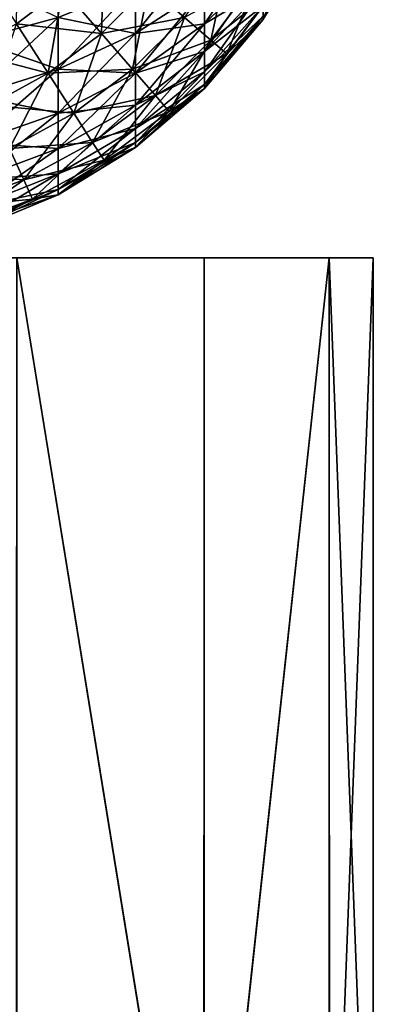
# Model space of a CAD drawing. Header units: millimetres. Extents: x -41 to 11, y -3 to 963.
# Tile 74 of 256: x 7.388 to 8, y -1.294 to 0.413. Entities that reach past the tile are written whole.
import ezdxf

# ---------------------------------------------------------------- set-up
doc = ezdxf.new("R2010")
doc.units = ezdxf.units.MM
doc.header["$LTSCALE"] = 65.185185
for name, color, linetype in [('3497', 7, 'CONTINUOUS'), ('3506', 7, 'CONTINUOUS'), ('3507', 7, 'CONTINUOUS'), ('3528', 7, 'CONTINUOUS'), ('3529', 7, 'CONTINUOUS'), ('3534', 7, 'CONTINUOUS'), ('3558', 7, 'CONTINUOUS'), ('3559', 7, 'CONTINUOUS'), ('3562', 7, 'CONTINUOUS'), ('3572', 7, 'CONTINUOUS')]:
    doc.layers.add(name, color=color, linetype=linetype)

msp = doc.modelspace()

# ---------------------------------------------------------------- linework, layer by layer
at = {"layer": '3497', "linetype": 'Continuous'}
for points in [[(7.7076, 0.4659, -7.4628), (7.8095, 0.5061, -7.3174), (7.7076, 0.4055, -7.3821), (7.7076, 0.4659, -7.4628)], [(7.8095, 0.5061, -7.3174), (7.8095, 0.4659, -7.2439), (7.7076, 0.4055, -7.3821), (7.8095, 0.5061, -7.3174)], [(7.3092, 0.4858, -7.8), (7.4543, 0.4166, -7.6733), (7.3092, 0.3772, -7.7187), (7.3092, 0.4858, -7.8)], [(7.5882, 0.4704, -7.6112), (7.5882, 0.3888, -7.5296), (7.4543, 0.4166, -7.6733), (7.5882, 0.4704, -7.6112)], [(7.5882, 0.4704, -7.6112), (7.7076, 0.4659, -7.4628), (7.5882, 0.3888, -7.5296), (7.5882, 0.4704, -7.6112)], [(7.7076, 0.4659, -7.4628), (7.7076, 0.4055, -7.3821), (7.5882, 0.3888, -7.5296), (7.7076, 0.4659, -7.4628)], [(7.7076, 0.4055, -7.3821), (7.8095, 0.4659, -7.2439), (7.7076, 0.3572, -7.2936), (7.7076, 0.4055, -7.3821)], [(7.8095, 0.4659, -7.2439), (7.8095, 0.4366, -7.1654), (7.7076, 0.3572, -7.2936), (7.8095, 0.4659, -7.2439)], [(7.7076, 0.3572, -7.2936), (7.8095, 0.4366, -7.1654), (7.7076, 0.322, -7.1991), (7.7076, 0.3572, -7.2936)], [(7.8095, 0.4366, -7.1654), (7.8095, 0.4188, -7.0836), (7.7076, 0.322, -7.1991), (7.8095, 0.4366, -7.1654)], [(7.4543, 0.4166, -7.6733), (7.4543, 0.3267, -7.5834), (7.3092, 0.3772, -7.7187), (7.4543, 0.4166, -7.6733)], [(7.4543, 0.4166, -7.6733), (7.5882, 0.3888, -7.5296), (7.4543, 0.3267, -7.5834), (7.4543, 0.4166, -7.6733)], [(7.7076, 0.322, -7.1991), (7.8095, 0.4188, -7.0836), (7.7076, 0.3005, -7.1006), (7.7076, 0.322, -7.1991)], [(7.8095, 0.4188, -7.0836), (7.8095, 0.4129, -7), (7.7076, 0.3005, -7.1006), (7.8095, 0.4188, -7.0836)], [(7.7076, 0.3005, -7.1006), (7.8095, 0.4129, -7), (7.7076, 0.2933, -7), (7.7076, 0.3005, -7.1006)], [(7.5882, 0.3888, -7.5296), (7.7076, 0.4055, -7.3821), (7.5882, 0.3196, -7.4372), (7.5882, 0.3888, -7.5296)], [(7.7076, 0.4055, -7.3821), (7.7076, 0.3572, -7.2936), (7.5882, 0.3196, -7.4372), (7.7076, 0.4055, -7.3821)], [(7.3092, 0.3772, -7.7187), (7.4543, 0.3267, -7.5834), (7.3092, 0.2813, -7.6228), (7.3092, 0.3772, -7.7187)], [(7.5882, 0.3888, -7.5296), (7.5882, 0.3196, -7.4372), (7.4543, 0.3267, -7.5834), (7.5882, 0.3888, -7.5296)], [(7.5882, 0.3196, -7.4372), (7.7076, 0.3572, -7.2936), (7.5882, 0.2643, -7.336), (7.5882, 0.3196, -7.4372)], [(7.7076, 0.3572, -7.2936), (7.7076, 0.322, -7.1991), (7.5882, 0.2643, -7.336), (7.7076, 0.3572, -7.2936)], [(7.4543, 0.3267, -7.5834), (7.4543, 0.2506, -7.4816), (7.3092, 0.2813, -7.6228), (7.4543, 0.3267, -7.5834)], [(7.4543, 0.3267, -7.5834), (7.5882, 0.3196, -7.4372), (7.4543, 0.2506, -7.4816), (7.4543, 0.3267, -7.5834)], [(7.5882, 0.3196, -7.4372), (7.5882, 0.2643, -7.336), (7.4543, 0.2506, -7.4816), (7.5882, 0.3196, -7.4372)], [(7.5882, 0.2643, -7.336), (7.7076, 0.322, -7.1991), (7.5882, 0.224, -7.2278), (7.5882, 0.2643, -7.336)], [(7.7076, 0.322, -7.1991), (7.7076, 0.3005, -7.1006), (7.5882, 0.224, -7.2278), (7.7076, 0.322, -7.1991)], [(7.5882, 0.224, -7.2278), (7.7076, 0.3005, -7.1006), (7.5882, 0.1995, -7.1151), (7.5882, 0.224, -7.2278)], [(7.7076, 0.3005, -7.1006), (7.7076, 0.2933, -7), (7.5882, 0.1995, -7.1151), (7.7076, 0.3005, -7.1006)], [(7.5882, 0.1995, -7.1151), (7.7076, 0.2933, -7), (7.5882, 0.1913, -7), (7.5882, 0.1995, -7.1151)], [(7.3092, 0.2813, -7.6228), (7.4543, 0.2506, -7.4816), (7.3092, 0.2, -7.5142), (7.3092, 0.2813, -7.6228)], [(7.5882, 0.2643, -7.336), (7.5882, 0.224, -7.2278), (7.4543, 0.1896, -7.3701), (7.5882, 0.2643, -7.336)], [(7.4543, 0.2506, -7.4816), (7.5882, 0.2643, -7.336), (7.4543, 0.1896, -7.3701), (7.4543, 0.2506, -7.4816)], [(7.4543, 0.2506, -7.4816), (7.4543, 0.1896, -7.3701), (7.3092, 0.2, -7.5142), (7.4543, 0.2506, -7.4816)], [(7.4543, 0.1896, -7.3701), (7.5882, 0.224, -7.2278), (7.4543, 0.1452, -7.251), (7.4543, 0.1896, -7.3701)], [(7.5882, 0.224, -7.2278), (7.5882, 0.1995, -7.1151), (7.4543, 0.1452, -7.251), (7.5882, 0.224, -7.2278)], [(7.3092, 0.2, -7.5142), (7.4543, 0.1896, -7.3701), (7.3092, 0.1349, -7.3951), (7.3092, 0.2, -7.5142)], [(7.4543, 0.1896, -7.3701), (7.4543, 0.1452, -7.251), (7.3092, 0.1349, -7.3951), (7.4543, 0.1896, -7.3701)], [(7.4543, 0.1452, -7.251), (7.5882, 0.1995, -7.1151), (7.4543, 0.1182, -7.1268), (7.4543, 0.1452, -7.251)], [(7.5882, 0.1995, -7.1151), (7.5882, 0.1913, -7), (7.4543, 0.1182, -7.1268), (7.5882, 0.1995, -7.1151)], [(7.4543, 0.1182, -7.1268), (7.5882, 0.1913, -7), (7.4543, 0.1091, -7), (7.4543, 0.1182, -7.1268)], [(7.3092, 0.1349, -7.3951), (7.4543, 0.1452, -7.251), (7.3092, 0.0875, -7.2679), (7.3092, 0.1349, -7.3951)], [(7.4543, 0.1452, -7.251), (7.4543, 0.1182, -7.1268), (7.3092, 0.0875, -7.2679), (7.4543, 0.1452, -7.251)], [(7.3092, 0.0875, -7.2679), (7.4543, 0.1182, -7.1268), (7.3092, 0.0587, -7.1353), (7.3092, 0.0875, -7.2679)], [(7.4543, 0.1182, -7.1268), (7.4543, 0.1091, -7), (7.3092, 0.0587, -7.1353), (7.4543, 0.1182, -7.1268)], [(7.3092, 0.0587, -7.1353), (7.4543, 0.1091, -7), (7.3092, 0.049, -7), (7.3092, 0.0587, -7.1353)]]:
    msp.add_3dface(points, dxfattribs=at)
at = {"layer": '3506', "linetype": 'Continuous'}
for points in [[(7.7076, 0.2933, -2.5), (7.8095, 0.4129, -7), (7.8095, 0.4129, -2.5), (7.7076, 0.2933, -2.5)], [(7.7076, 0.2933, -7), (7.8095, 0.4129, -7), (7.7076, 0.2933, -2.5), (7.7076, 0.2933, -7)], [(7.5882, 0.1913, -2.5), (7.7076, 0.2933, -7), (7.7076, 0.2933, -2.5), (7.5882, 0.1913, -2.5)], [(7.5882, 0.1913, -7), (7.7076, 0.2933, -7), (7.5882, 0.1913, -2.5), (7.5882, 0.1913, -7)], [(7.4543, 0.1091, -2.5), (7.5882, 0.1913, -7), (7.5882, 0.1913, -2.5), (7.4543, 0.1091, -2.5)], [(7.4543, 0.1091, -7), (7.5882, 0.1913, -7), (7.4543, 0.1091, -2.5), (7.4543, 0.1091, -7)], [(7.3092, 0.049, -2.5), (7.4543, 0.1091, -7), (7.4543, 0.1091, -2.5), (7.3092, 0.049, -2.5)], [(7.3092, 0.049, -7), (7.4543, 0.1091, -7), (7.3092, 0.049, -2.5), (7.3092, 0.049, -7)]]:
    msp.add_3dface(points, dxfattribs=at)
at = {"layer": '3507', "linetype": 'Continuous'}
for points in [[(7.8095, 0.5563, -2.1155), (7.7076, 0.4055, -2.1179), (7.8095, 0.5061, -2.1826), (7.8095, 0.5563, -2.1155)], [(7.7076, 0.4659, -2.0372), (7.7076, 0.4055, -2.1179), (7.8095, 0.5563, -2.1155), (7.7076, 0.4659, -2.0372)], [(7.7076, 0.5372, -1.9659), (7.5882, 0.3888, -1.9704), (7.7076, 0.4659, -2.0372), (7.7076, 0.5372, -1.9659)], [(7.5882, 0.4704, -1.8888), (7.5882, 0.3888, -1.9704), (7.7076, 0.5372, -1.9659), (7.5882, 0.4704, -1.8888)], [(7.4543, 0.5184, -1.7506), (7.3092, 0.3772, -1.7813), (7.4543, 0.4166, -1.8267), (7.4543, 0.5184, -1.7506)], [(7.3092, 0.4858, -1.7), (7.3092, 0.3772, -1.7813), (7.4543, 0.5184, -1.7506), (7.3092, 0.4858, -1.7)], [(7.7076, 0.4055, -2.1179), (7.7076, 0.3572, -2.2064), (7.8095, 0.5061, -2.1826), (7.7076, 0.4055, -2.1179)], [(7.8095, 0.5061, -2.1826), (7.7076, 0.3572, -2.2064), (7.8095, 0.4659, -2.2561), (7.8095, 0.5061, -2.1826)], [(7.5882, 0.4704, -1.8888), (7.4543, 0.3267, -1.9166), (7.5882, 0.3888, -1.9704), (7.5882, 0.4704, -1.8888)], [(7.4543, 0.4166, -1.8267), (7.4543, 0.3267, -1.9166), (7.5882, 0.4704, -1.8888), (7.4543, 0.4166, -1.8267)], [(7.5882, 0.3888, -1.9704), (7.5882, 0.3196, -2.0628), (7.7076, 0.4659, -2.0372), (7.5882, 0.3888, -1.9704)], [(7.7076, 0.4659, -2.0372), (7.5882, 0.3196, -2.0628), (7.7076, 0.4055, -2.1179), (7.7076, 0.4659, -2.0372)], [(7.7076, 0.3572, -2.2064), (7.7076, 0.322, -2.3009), (7.8095, 0.4659, -2.2561), (7.7076, 0.3572, -2.2064)], [(7.8095, 0.4659, -2.2561), (7.7076, 0.322, -2.3009), (7.8095, 0.4366, -2.3346), (7.8095, 0.4659, -2.2561)], [(7.8095, 0.4366, -2.3346), (7.7076, 0.3005, -2.3994), (7.8095, 0.4188, -2.4164), (7.8095, 0.4366, -2.3346)], [(7.7076, 0.322, -2.3009), (7.7076, 0.3005, -2.3994), (7.8095, 0.4366, -2.3346), (7.7076, 0.322, -2.3009)], [(7.4543, 0.4166, -1.8267), (7.3092, 0.2813, -1.8772), (7.4543, 0.3267, -1.9166), (7.4543, 0.4166, -1.8267)], [(7.3092, 0.3772, -1.7813), (7.3092, 0.2813, -1.8772), (7.4543, 0.4166, -1.8267), (7.3092, 0.3772, -1.7813)], [(7.7076, 0.3005, -2.3994), (7.7076, 0.2933, -2.5), (7.8095, 0.4188, -2.4164), (7.7076, 0.3005, -2.3994)], [(7.7076, 0.2933, -2.5), (7.8095, 0.4129, -2.5), (7.8095, 0.4188, -2.4164), (7.7076, 0.2933, -2.5)], [(7.5882, 0.3196, -2.0628), (7.5882, 0.2643, -2.164), (7.7076, 0.4055, -2.1179), (7.5882, 0.3196, -2.0628)], [(7.7076, 0.4055, -2.1179), (7.5882, 0.2643, -2.164), (7.7076, 0.3572, -2.2064), (7.7076, 0.4055, -2.1179)], [(7.5882, 0.3888, -1.9704), (7.4543, 0.2506, -2.0184), (7.5882, 0.3196, -2.0628), (7.5882, 0.3888, -1.9704)], [(7.4543, 0.3267, -1.9166), (7.4543, 0.2506, -2.0184), (7.5882, 0.3888, -1.9704), (7.4543, 0.3267, -1.9166)], [(7.7076, 0.3572, -2.2064), (7.5882, 0.224, -2.2722), (7.7076, 0.322, -2.3009), (7.7076, 0.3572, -2.2064)], [(7.5882, 0.2643, -2.164), (7.5882, 0.224, -2.2722), (7.7076, 0.3572, -2.2064), (7.5882, 0.2643, -2.164)], [(7.4543, 0.3267, -1.9166), (7.3092, 0.2, -1.9858), (7.4543, 0.2506, -2.0184), (7.4543, 0.3267, -1.9166)], [(7.3092, 0.2813, -1.8772), (7.3092, 0.2, -1.9858), (7.4543, 0.3267, -1.9166), (7.3092, 0.2813, -1.8772)], [(7.5882, 0.3196, -2.0628), (7.4543, 0.1896, -2.1299), (7.5882, 0.2643, -2.164), (7.5882, 0.3196, -2.0628)], [(7.4543, 0.2506, -2.0184), (7.4543, 0.1896, -2.1299), (7.5882, 0.3196, -2.0628), (7.4543, 0.2506, -2.0184)], [(7.7076, 0.322, -2.3009), (7.5882, 0.1995, -2.3849), (7.7076, 0.3005, -2.3994), (7.7076, 0.322, -2.3009)], [(7.5882, 0.224, -2.2722), (7.5882, 0.1995, -2.3849), (7.7076, 0.322, -2.3009), (7.5882, 0.224, -2.2722)], [(7.5882, 0.1995, -2.3849), (7.5882, 0.1913, -2.5), (7.7076, 0.3005, -2.3994), (7.5882, 0.1995, -2.3849)], [(7.5882, 0.1913, -2.5), (7.7076, 0.2933, -2.5), (7.7076, 0.3005, -2.3994), (7.5882, 0.1913, -2.5)], [(7.5882, 0.2643, -2.164), (7.4543, 0.1452, -2.249), (7.5882, 0.224, -2.2722), (7.5882, 0.2643, -2.164)], [(7.4543, 0.1896, -2.1299), (7.4543, 0.1452, -2.249), (7.5882, 0.2643, -2.164), (7.4543, 0.1896, -2.1299)], [(7.4543, 0.2506, -2.0184), (7.3092, 0.1349, -2.1049), (7.4543, 0.1896, -2.1299), (7.4543, 0.2506, -2.0184)], [(7.3092, 0.2, -1.9858), (7.3092, 0.1349, -2.1049), (7.4543, 0.2506, -2.0184), (7.3092, 0.2, -1.9858)], [(7.5882, 0.224, -2.2722), (7.4543, 0.1182, -2.3732), (7.5882, 0.1995, -2.3849), (7.5882, 0.224, -2.2722)], [(7.4543, 0.1452, -2.249), (7.4543, 0.1182, -2.3732), (7.5882, 0.224, -2.2722), (7.4543, 0.1452, -2.249)], [(7.4543, 0.1896, -2.1299), (7.3092, 0.0875, -2.2321), (7.4543, 0.1452, -2.249), (7.4543, 0.1896, -2.1299)], [(7.3092, 0.1349, -2.1049), (7.3092, 0.0875, -2.2321), (7.4543, 0.1896, -2.1299), (7.3092, 0.1349, -2.1049)], [(7.4543, 0.1182, -2.3732), (7.4543, 0.1091, -2.5), (7.5882, 0.1995, -2.3849), (7.4543, 0.1182, -2.3732)], [(7.4543, 0.1091, -2.5), (7.5882, 0.1913, -2.5), (7.5882, 0.1995, -2.3849), (7.4543, 0.1091, -2.5)], [(7.4543, 0.1452, -2.249), (7.3092, 0.0587, -2.3647), (7.4543, 0.1182, -2.3732), (7.4543, 0.1452, -2.249)], [(7.3092, 0.0875, -2.2321), (7.3092, 0.0587, -2.3647), (7.4543, 0.1452, -2.249), (7.3092, 0.0875, -2.2321)], [(7.3092, 0.0587, -2.3647), (7.3092, 0.049, -2.5), (7.4543, 0.1182, -2.3732), (7.3092, 0.0587, -2.3647)], [(7.3092, 0.049, -2.5), (7.4543, 0.1091, -2.5), (7.4543, 0.1182, -2.3732), (7.3092, 0.049, -2.5)]]:
    msp.add_3dface(points, dxfattribs=at)
at = {"layer": '3528', "linetype": 'Continuous'}
for points in [[(7.4628, 0.4659, 1.7924), (7.3821, 0.4055, 1.7924), (7.3845, 0.5563, 1.6905), (7.4628, 0.4659, 1.7924)], [(7.809, 0.4122, 2.5), (7.8309, 0.466, 2.3436), (7.891, 0.546, 2.5), (7.809, 0.4122, 2.5)], [(7.5341, 0.5372, 1.7924), (7.5296, 0.3888, 1.9118), (7.4628, 0.4659, 1.7924), (7.5341, 0.5372, 1.7924)], [(7.6112, 0.4704, 1.9118), (7.5296, 0.3888, 1.9118), (7.5341, 0.5372, 1.7924), (7.6112, 0.4704, 1.9118)], [(7.7494, 0.5184, 2.0457), (7.7187, 0.3772, 2.1908), (7.6733, 0.4166, 2.0457), (7.7494, 0.5184, 2.0457)], [(7.8, 0.4858, 2.1908), (7.7187, 0.3772, 2.1908), (7.7494, 0.5184, 2.0457), (7.8, 0.4858, 2.1908)], [(7.8, 0.4858, 2.1908), (7.7464, 0.3532, 2.3436), (7.7187, 0.3772, 2.1908), (7.8, 0.4858, 2.1908)], [(7.8309, 0.466, 2.3436), (7.7464, 0.3532, 2.3436), (7.8, 0.4858, 2.1908), (7.8309, 0.466, 2.3436)], [(7.4628, 0.4659, 1.7924), (7.4372, 0.3196, 1.9118), (7.3821, 0.4055, 1.7924), (7.4628, 0.4659, 1.7924)], [(7.5296, 0.3888, 1.9118), (7.4372, 0.3196, 1.9118), (7.4628, 0.4659, 1.7924), (7.5296, 0.3888, 1.9118)], [(7.6112, 0.4704, 1.9118), (7.5834, 0.3267, 2.0457), (7.5296, 0.3888, 1.9118), (7.6112, 0.4704, 1.9118)], [(7.6733, 0.4166, 2.0457), (7.5834, 0.3267, 2.0457), (7.6112, 0.4704, 1.9118), (7.6733, 0.4166, 2.0457)], [(7.7464, 0.3532, 2.3436), (7.8309, 0.466, 2.3436), (7.809, 0.4122, 2.5), (7.7464, 0.3532, 2.3436)], [(7.6733, 0.4166, 2.0457), (7.6228, 0.2813, 2.1908), (7.5834, 0.3267, 2.0457), (7.6733, 0.4166, 2.0457)], [(7.7187, 0.3772, 2.1908), (7.6228, 0.2813, 2.1908), (7.6733, 0.4166, 2.0457), (7.7187, 0.3772, 2.1908)], [(7.7071, 0.2929, 2.5), (7.7464, 0.3532, 2.3436), (7.809, 0.4122, 2.5), (7.7071, 0.2929, 2.5)], [(7.4372, 0.3196, 1.9118), (7.336, 0.2643, 1.9118), (7.3821, 0.4055, 1.7924), (7.4372, 0.3196, 1.9118)], [(7.5296, 0.3888, 1.9118), (7.4816, 0.2506, 2.0457), (7.4372, 0.3196, 1.9118), (7.5296, 0.3888, 1.9118)], [(7.5834, 0.3267, 2.0457), (7.4816, 0.2506, 2.0457), (7.5296, 0.3888, 1.9118), (7.5834, 0.3267, 2.0457)], [(7.7187, 0.3772, 2.1908), (7.6468, 0.2536, 2.3436), (7.6228, 0.2813, 2.1908), (7.7187, 0.3772, 2.1908)], [(7.7464, 0.3532, 2.3436), (7.6468, 0.2536, 2.3436), (7.7187, 0.3772, 2.1908), (7.7464, 0.3532, 2.3436)], [(7.6468, 0.2536, 2.3436), (7.7464, 0.3532, 2.3436), (7.7071, 0.2929, 2.5), (7.6468, 0.2536, 2.3436)], [(7.5834, 0.3267, 2.0457), (7.5142, 0.2, 2.1908), (7.4816, 0.2506, 2.0457), (7.5834, 0.3267, 2.0457)], [(7.6228, 0.2813, 2.1908), (7.5142, 0.2, 2.1908), (7.5834, 0.3267, 2.0457), (7.6228, 0.2813, 2.1908)], [(7.4372, 0.3196, 1.9118), (7.3701, 0.1896, 2.0457), (7.336, 0.2643, 1.9118), (7.4372, 0.3196, 1.9118)], [(7.4816, 0.2506, 2.0457), (7.3701, 0.1896, 2.0457), (7.4372, 0.3196, 1.9118), (7.4816, 0.2506, 2.0457)], [(7.5878, 0.191, 2.5), (7.6468, 0.2536, 2.3436), (7.7071, 0.2929, 2.5), (7.5878, 0.191, 2.5)], [(7.6228, 0.2813, 2.1908), (7.534, 0.1691, 2.3436), (7.5142, 0.2, 2.1908), (7.6228, 0.2813, 2.1908)], [(7.6468, 0.2536, 2.3436), (7.534, 0.1691, 2.3436), (7.6228, 0.2813, 2.1908), (7.6468, 0.2536, 2.3436)], [(7.4816, 0.2506, 2.0457), (7.3951, 0.1349, 2.1908), (7.3701, 0.1896, 2.0457), (7.4816, 0.2506, 2.0457)], [(7.5142, 0.2, 2.1908), (7.3951, 0.1349, 2.1908), (7.4816, 0.2506, 2.0457), (7.5142, 0.2, 2.1908)], [(7.534, 0.1691, 2.3436), (7.6468, 0.2536, 2.3436), (7.5878, 0.191, 2.5), (7.534, 0.1691, 2.3436)], [(7.3951, 0.1349, 2.1908), (7.2679, 0.0875, 2.1908), (7.3701, 0.1896, 2.0457), (7.3951, 0.1349, 2.1908)], [(7.5142, 0.2, 2.1908), (7.4103, 0.1016, 2.3436), (7.3951, 0.1349, 2.1908), (7.5142, 0.2, 2.1908)], [(7.534, 0.1691, 2.3436), (7.4103, 0.1016, 2.3436), (7.5142, 0.2, 2.1908), (7.534, 0.1691, 2.3436)], [(7.454, 0.109, 2.5), (7.534, 0.1691, 2.3436), (7.5878, 0.191, 2.5), (7.454, 0.109, 2.5)], [(7.4103, 0.1016, 2.3436), (7.534, 0.1691, 2.3436), (7.454, 0.109, 2.5), (7.4103, 0.1016, 2.3436)], [(7.3951, 0.1349, 2.1908), (7.2783, 0.0523, 2.3436), (7.2679, 0.0875, 2.1908), (7.3951, 0.1349, 2.1908)], [(7.4103, 0.1016, 2.3436), (7.2783, 0.0523, 2.3436), (7.3951, 0.1349, 2.1908), (7.4103, 0.1016, 2.3436)], [(7.309, 0.0489, 2.5), (7.4103, 0.1016, 2.3436), (7.454, 0.109, 2.5), (7.309, 0.0489, 2.5)], [(7.2783, 0.0523, 2.3436), (7.4103, 0.1016, 2.3436), (7.309, 0.0489, 2.5), (7.2783, 0.0523, 2.3436)]]:
    msp.add_3dface(points, dxfattribs=at)
at = {"layer": '3529', "linetype": 'Continuous'}
for points in [[(7.891, 0.546, 7), (7.809, 0.4122, 7), (7.891, 0.546, 2.5), (7.891, 0.546, 7)], [(7.809, 0.4122, 7), (7.809, 0.4122, 2.5), (7.891, 0.546, 2.5), (7.809, 0.4122, 7)], [(7.809, 0.4122, 7), (7.7071, 0.2929, 7), (7.809, 0.4122, 2.5), (7.809, 0.4122, 7)], [(7.7071, 0.2929, 7), (7.7071, 0.2929, 2.5), (7.809, 0.4122, 2.5), (7.7071, 0.2929, 7)], [(7.7071, 0.2929, 7), (7.5878, 0.191, 7), (7.7071, 0.2929, 2.5), (7.7071, 0.2929, 7)], [(7.5878, 0.191, 7), (7.5878, 0.191, 2.5), (7.7071, 0.2929, 2.5), (7.5878, 0.191, 7)], [(7.5878, 0.191, 7), (7.454, 0.109, 7), (7.5878, 0.191, 2.5), (7.5878, 0.191, 7)], [(7.454, 0.109, 7), (7.454, 0.109, 2.5), (7.5878, 0.191, 2.5), (7.454, 0.109, 7)], [(7.454, 0.109, 7), (7.309, 0.0489, 7), (7.454, 0.109, 2.5), (7.454, 0.109, 7)], [(7.309, 0.0489, 7), (7.309, 0.0489, 2.5), (7.454, 0.109, 2.5), (7.309, 0.0489, 7)]]:
    msp.add_3dface(points, dxfattribs=at)
at = {"layer": '3534', "linetype": 'Continuous'}
for points in [[(7.891, 0.546, 7), (7.8309, 0.466, 7.1564), (7.809, 0.4122, 7), (7.891, 0.546, 7)], [(7.3821, 0.4055, 7.7076), (7.4628, 0.4659, 7.7076), (7.3174, 0.5061, 7.8095), (7.3821, 0.4055, 7.7076)], [(7.7187, 0.3772, 7.3092), (7.8, 0.4858, 7.3092), (7.6733, 0.4166, 7.4543), (7.7187, 0.3772, 7.3092)], [(7.7187, 0.3772, 7.3092), (7.8309, 0.466, 7.1564), (7.8, 0.4858, 7.3092), (7.7187, 0.3772, 7.3092)], [(7.3821, 0.4055, 7.7076), (7.5296, 0.3888, 7.5882), (7.4628, 0.4659, 7.7076), (7.3821, 0.4055, 7.7076)], [(7.5296, 0.3888, 7.5882), (7.6112, 0.4704, 7.5882), (7.4628, 0.4659, 7.7076), (7.5296, 0.3888, 7.5882)], [(7.5296, 0.3888, 7.5882), (7.6733, 0.4166, 7.4543), (7.6112, 0.4704, 7.5882), (7.5296, 0.3888, 7.5882)], [(7.7464, 0.3532, 7.1564), (7.8309, 0.466, 7.1564), (7.7187, 0.3772, 7.3092), (7.7464, 0.3532, 7.1564)], [(7.8309, 0.466, 7.1564), (7.7464, 0.3532, 7.1564), (7.809, 0.4122, 7), (7.8309, 0.466, 7.1564)], [(7.5834, 0.3267, 7.4543), (7.6733, 0.4166, 7.4543), (7.5296, 0.3888, 7.5882), (7.5834, 0.3267, 7.4543)], [(7.5834, 0.3267, 7.4543), (7.7187, 0.3772, 7.3092), (7.6733, 0.4166, 7.4543), (7.5834, 0.3267, 7.4543)], [(7.809, 0.4122, 7), (7.7464, 0.3532, 7.1564), (7.7071, 0.2929, 7), (7.809, 0.4122, 7)], [(7.2936, 0.3572, 7.7076), (7.4372, 0.3196, 7.5882), (7.3821, 0.4055, 7.7076), (7.2936, 0.3572, 7.7076)], [(7.4372, 0.3196, 7.5882), (7.5296, 0.3888, 7.5882), (7.3821, 0.4055, 7.7076), (7.4372, 0.3196, 7.5882)], [(7.4372, 0.3196, 7.5882), (7.5834, 0.3267, 7.4543), (7.5296, 0.3888, 7.5882), (7.4372, 0.3196, 7.5882)], [(7.6228, 0.2813, 7.3092), (7.7187, 0.3772, 7.3092), (7.5834, 0.3267, 7.4543), (7.6228, 0.2813, 7.3092)], [(7.6228, 0.2813, 7.3092), (7.7464, 0.3532, 7.1564), (7.7187, 0.3772, 7.3092), (7.6228, 0.2813, 7.3092)], [(7.336, 0.2643, 7.5882), (7.4372, 0.3196, 7.5882), (7.2936, 0.3572, 7.7076), (7.336, 0.2643, 7.5882)], [(7.6468, 0.2536, 7.1564), (7.7464, 0.3532, 7.1564), (7.6228, 0.2813, 7.3092), (7.6468, 0.2536, 7.1564)], [(7.7464, 0.3532, 7.1564), (7.6468, 0.2536, 7.1564), (7.7071, 0.2929, 7), (7.7464, 0.3532, 7.1564)], [(7.4816, 0.2506, 7.4543), (7.5834, 0.3267, 7.4543), (7.4372, 0.3196, 7.5882), (7.4816, 0.2506, 7.4543)], [(7.4816, 0.2506, 7.4543), (7.6228, 0.2813, 7.3092), (7.5834, 0.3267, 7.4543), (7.4816, 0.2506, 7.4543)], [(7.336, 0.2643, 7.5882), (7.4816, 0.2506, 7.4543), (7.4372, 0.3196, 7.5882), (7.336, 0.2643, 7.5882)], [(7.7071, 0.2929, 7), (7.6468, 0.2536, 7.1564), (7.5878, 0.191, 7), (7.7071, 0.2929, 7)], [(7.5142, 0.2, 7.3092), (7.6228, 0.2813, 7.3092), (7.4816, 0.2506, 7.4543), (7.5142, 0.2, 7.3092)], [(7.5142, 0.2, 7.3092), (7.6468, 0.2536, 7.1564), (7.6228, 0.2813, 7.3092), (7.5142, 0.2, 7.3092)], [(7.3701, 0.1896, 7.4543), (7.4816, 0.2506, 7.4543), (7.336, 0.2643, 7.5882), (7.3701, 0.1896, 7.4543)], [(7.3701, 0.1896, 7.4543), (7.5142, 0.2, 7.3092), (7.4816, 0.2506, 7.4543), (7.3701, 0.1896, 7.4543)], [(7.534, 0.1691, 7.1564), (7.6468, 0.2536, 7.1564), (7.5142, 0.2, 7.3092), (7.534, 0.1691, 7.1564)], [(7.6468, 0.2536, 7.1564), (7.534, 0.1691, 7.1564), (7.5878, 0.191, 7), (7.6468, 0.2536, 7.1564)], [(7.251, 0.1452, 7.4543), (7.3951, 0.1349, 7.3092), (7.3701, 0.1896, 7.4543), (7.251, 0.1452, 7.4543)], [(7.3951, 0.1349, 7.3092), (7.5142, 0.2, 7.3092), (7.3701, 0.1896, 7.4543), (7.3951, 0.1349, 7.3092)], [(7.3951, 0.1349, 7.3092), (7.534, 0.1691, 7.1564), (7.5142, 0.2, 7.3092), (7.3951, 0.1349, 7.3092)], [(7.5878, 0.191, 7), (7.534, 0.1691, 7.1564), (7.454, 0.109, 7), (7.5878, 0.191, 7)], [(7.4103, 0.1016, 7.1564), (7.534, 0.1691, 7.1564), (7.3951, 0.1349, 7.3092), (7.4103, 0.1016, 7.1564)], [(7.534, 0.1691, 7.1564), (7.4103, 0.1016, 7.1564), (7.454, 0.109, 7), (7.534, 0.1691, 7.1564)], [(7.2679, 0.0875, 7.3092), (7.3951, 0.1349, 7.3092), (7.251, 0.1452, 7.4543), (7.2679, 0.0875, 7.3092)], [(7.2679, 0.0875, 7.3092), (7.4103, 0.1016, 7.1564), (7.3951, 0.1349, 7.3092), (7.2679, 0.0875, 7.3092)], [(7.454, 0.109, 7), (7.4103, 0.1016, 7.1564), (7.309, 0.0489, 7), (7.454, 0.109, 7)], [(7.2783, 0.0523, 7.1564), (7.4103, 0.1016, 7.1564), (7.2679, 0.0875, 7.3092), (7.2783, 0.0523, 7.1564)], [(7.4103, 0.1016, 7.1564), (7.2783, 0.0523, 7.1564), (7.309, 0.0489, 7), (7.4103, 0.1016, 7.1564)]]:
    msp.add_3dface(points, dxfattribs=at)
at = {"layer": '3558', "linetype": 'Continuous'}
for points in [[(7.7068, -2, -7.7074), (7.382, -2, -7.9242), (7.3829, 0, -7.9238), (7.7068, -2, -7.7074)], [(7.7071, 0, -7.7071), (7.7068, -2, -7.7074), (7.3829, 0, -7.9238), (7.7071, 0, -7.7071)], [(7.9238, 0, -7.3829), (7.7068, -2, -7.7074), (7.7071, 0, -7.7071), (7.9238, 0, -7.3829)], [(7.9239, -2, -7.3827), (7.7068, -2, -7.7074), (7.9238, 0, -7.3829), (7.9239, -2, -7.3827)], [(8, 0, -7), (7.9239, -2, -7.3827), (7.9238, 0, -7.3829), (8, 0, -7)], [(8, -2, -7), (7.9239, -2, -7.3827), (8, 0, -7), (8, -2, -7)]]:
    msp.add_3dface(points, dxfattribs=at)
at = {"layer": '3559', "linetype": 'Continuous'}
for points in [[(8, -2, 7), (8, -2, -7), (8, 0, 7), (8, -2, 7)], [(8, -2, -7), (8, 0, -7), (8, 0, 7), (8, -2, -7)]]:
    msp.add_3dface(points, dxfattribs=at)
at = {"layer": '3562', "linetype": 'Continuous'}
for points in [[(7.3827, -2, 7.9239), (7.7074, -2, 7.7068), (7.3829, 0, 7.9238), (7.3827, -2, 7.9239)], [(7.3829, 0, 7.9238), (7.7074, -2, 7.7068), (7.7071, 0, 7.7071), (7.3829, 0, 7.9238)], [(7.7071, 0, 7.7071), (7.7074, -2, 7.7068), (7.9238, 0, 7.3829), (7.7071, 0, 7.7071)], [(7.7074, -2, 7.7068), (7.9242, -2, 7.382), (7.9238, 0, 7.3829), (7.7074, -2, 7.7068)], [(7.9242, -2, 7.382), (8, -2, 7), (7.9238, 0, 7.3829), (7.9242, -2, 7.382)], [(8, -2, 7), (8, 0, 7), (7.9238, 0, 7.3829), (8, -2, 7)]]:
    msp.add_3dface(points, dxfattribs=at)
at = {"layer": '3572', "linetype": 'Continuous'}
for points in [[(-8, 0, -7), (7.9238, 0, -7.3829), (-7.9238, 0, -7.3829), (-8, 0, -7)], [(8, 0, -7), (7.9238, 0, -7.3829), (-8, 0, -7), (8, 0, -7)], [(8, 0, -7), (-8, 0, -7), (-1.4344, 0, -3.7875), (8, 0, -7)], [(8, 0, 7), (-8, 0, 7), (-7.9238, 0, 7.3829), (8, 0, 7)], [(-8, 0, 7), (8, 0, 7), (1.4344, 0, 3.7875), (-8, 0, 7)], [(7.9238, 0, -7.3829), (7.7071, 0, -7.7071), (-7.9238, 0, -7.3829), (7.9238, 0, -7.3829)], [(7.7071, 0, -7.7071), (-7.7071, 0, -7.7071), (-7.9238, 0, -7.3829), (7.7071, 0, -7.7071)], [(7.9238, 0, 7.3829), (-7.9238, 0, 7.3829), (-7.7071, 0, 7.7071), (7.9238, 0, 7.3829)], [(7.9238, 0, 7.3829), (8, 0, 7), (-7.9238, 0, 7.3829), (7.9238, 0, 7.3829)], [(7.7071, 0, -7.7071), (7.3829, 0, -7.9238), (-7.7071, 0, -7.7071), (7.7071, 0, -7.7071)], [(7.7071, 0, 7.7071), (7.9238, 0, 7.3829), (-7.7071, 0, 7.7071), (7.7071, 0, 7.7071)], [(7.7071, 0, 7.7071), (-7.7071, 0, 7.7071), (-7.3829, 0, 7.9238), (7.7071, 0, 7.7071)], [(7.3829, 0, 7.9238), (7.7071, 0, 7.7071), (-7.3829, 0, 7.9238), (7.3829, 0, 7.9238)], [(-0.4872, 0, -4.0206), (8, 0, -7), (-1.4344, 0, -3.7875), (-0.4872, 0, -4.0206)], [(0.4884, 0, -4.0204), (8, 0, -7), (-0.4872, 0, -4.0206), (0.4884, 0, -4.0204)], [(1.4356, 0, -3.787), (8, 0, -7), (0.4884, 0, -4.0204), (1.4356, 0, -3.787)], [(1.4344, 0, 3.7875), (8, 0, 7), (2.2988, 0, 3.3344), (1.4344, 0, 3.7875)], [(2.3002, 0, -3.3334), (8, 0, -7), (1.4356, 0, -3.787), (2.3002, 0, -3.3334)], [(2.2988, 0, 3.3344), (8, 0, 7), (3.0297, 0, 2.6876), (2.2988, 0, 3.3344)], [(3.0304, 0, -2.6868), (8, 0, -7), (2.3002, 0, -3.3334), (3.0304, 0, -2.6868)], [(3.0297, 0, 2.6876), (8, 0, 7), (3.332, 0, 2.3022), (3.0297, 0, 2.6876)], [(3.3325, 0, -2.3014), (8, 0, -7), (3.0304, 0, -2.6868), (3.3325, 0, -2.3014)], [(3.332, 0, 2.3022), (8, 0, 7), (3.5855, 0, 1.8832), (3.332, 0, 2.3022)], [(3.586, 0, -1.8823), (8, 0, -7), (3.3325, 0, -2.3014), (3.586, 0, -1.8823)], [(3.5855, 0, 1.8832), (8, 0, -7), (3.9319, 0, 0.9709), (3.5855, 0, 1.8832)], [(8, 0, 7), (8, 0, -7), (3.5855, 0, 1.8832), (8, 0, 7)], [(3.9322, 0, -0.9695), (8, 0, -7), (3.586, 0, -1.8823), (3.9322, 0, -0.9695)], [(3.9319, 0, 0.9709), (8, 0, -7), (4.0203, 0, 0.4892), (3.9319, 0, 0.9709)], [(4.05, 0), (8, 0, -7), (3.9322, 0, -0.9695), (4.05, 0)], [(8, 0, -7), (4.05, 0), (4.0203, 0, 0.4892), (8, 0, -7)]]:
    msp.add_3dface(points, dxfattribs=at)

doc.saveas('drawing.dxf')
